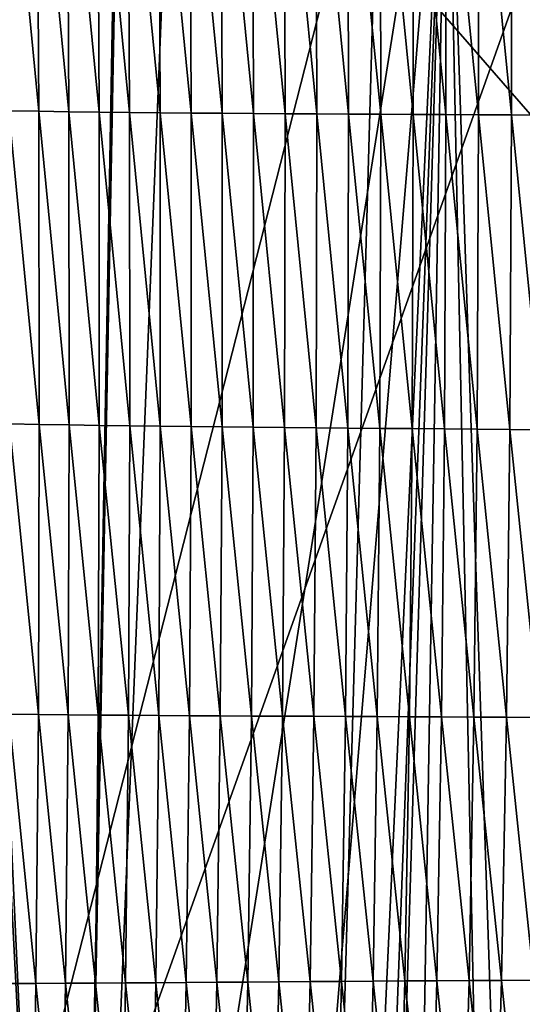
# Model space of a CAD drawing. Extents: x -54 to 446, y -6 to 1400.
# Tile 155 of 254: x -7.86 to -4.99, y 1352.55 to 1358.18. Entities that reach past the tile are written whole.
import ezdxf

# ---------------------------------------------------------------- set-up
doc = ezdxf.new("R2010")
doc.units = 0
doc.header["$LTSCALE"] = 52.148148
for name, color, linetype in [('1378', 7, 'CONTINUOUS'), ('1462', 7, 'CONTINUOUS'), ('1576', 7, 'CONTINUOUS'), ('892', 7, 'CONTINUOUS'), ('898', 7, 'CONTINUOUS'), ('999', 7, 'CONTINUOUS')]:
    doc.layers.add(name, color=color, linetype=linetype)

msp = doc.modelspace()

# ---------------------------------------------------------------- linework, layer by layer
at = {"layer": '1378', "color": 7, "linetype": 'CONTINUOUS'}
for points in [[(-9.7708, 1393.9913, 13.5274), (-7.5549, 1345.8057, 11.7864), (-9.9522, 1357.5035, 9.8465), (-9.7708, 1393.9913, 13.5274)], [(-6.7, 1393.041, 17.2233), (-7.5549, 1345.8057, 11.7864), (-9.7708, 1393.9913, 13.5274), (-6.7, 1393.041, 17.2233)], [(-6.7, 1393.041, 17.2233), (-6.7, 1392.0717, 17.1158), (-7.5549, 1345.8057, 11.7864), (-6.7, 1393.041, 17.2233)], [(-6.7, 1391.1, 17.0082), (-7.5549, 1345.8057, 11.7864), (-6.7, 1392.0717, 17.1158), (-6.7, 1391.1, 17.0082)], [(-5.8127, 1388.7334, 17.4236), (-7.5549, 1345.8057, 11.7864), (-6.7, 1391.1, 17.0082), (-5.8127, 1388.7334, 17.4236)], [(-4.0933, 1345.843, 13.9243), (-7.5549, 1345.8057, 11.7864), (-5.8127, 1388.7334, 17.4236), (-4.0933, 1345.843, 13.9243)], [(-3.1, 1387.5, 18.618), (-4.0933, 1345.843, 13.9243), (-5.8127, 1388.7334, 17.4236), (-3.1, 1387.5, 18.618)]]:
    msp.add_3dface(points, dxfattribs=at)
at = {"layer": '1462', "color": 7, "linetype": 'CONTINUOUS'}
msp.add_3dface([(-7.5549, 1345.8057, 11.7864), (-12.2831, 1345.7172, 6.7175), (-9.9522, 1357.5035, 9.8465), (-7.5549, 1345.8057, 11.7864)], dxfattribs=at)
at = {"layer": '1576', "color": 7, "linetype": 'CONTINUOUS'}
for points in [[(-7.7608, 1359.5308, 16.4448), (-7.9312, 1359.5324, 16.3199), (-7.7507, 1357.6531, 16.2597), (-7.7608, 1359.5308, 16.4448)], [(-7.7507, 1357.6531, 16.2597), (-7.9312, 1359.5324, 16.3199), (-7.9207, 1357.6559, 16.1362), (-7.7507, 1357.6531, 16.2597)], [(-7.589, 1359.5296, 16.5664), (-7.7608, 1359.5308, 16.4448), (-7.5794, 1357.6505, 16.3799), (-7.589, 1359.5296, 16.5664)], [(-7.5794, 1357.6505, 16.3799), (-7.7608, 1359.5308, 16.4448), (-7.7507, 1357.6531, 16.2597), (-7.5794, 1357.6505, 16.3799)], [(-7.4159, 1359.5287, 16.6847), (-7.589, 1359.5296, 16.5664), (-7.4068, 1357.6482, 16.497), (-7.4159, 1359.5287, 16.6847)], [(-7.4068, 1357.6482, 16.497), (-7.589, 1359.5296, 16.5664), (-7.5794, 1357.6505, 16.3799), (-7.4068, 1357.6482, 16.497)], [(-7.2414, 1359.5281, 16.7998), (-7.4159, 1359.5287, 16.6847), (-7.2329, 1357.6462, 16.611), (-7.2414, 1359.5281, 16.7998)], [(-7.2329, 1357.6462, 16.611), (-7.4159, 1359.5287, 16.6847), (-7.4068, 1357.6482, 16.497), (-7.2329, 1357.6462, 16.611)], [(-7.0657, 1359.5277, 16.9119), (-7.2414, 1359.5281, 16.7998), (-7.0577, 1357.6444, 16.722), (-7.0657, 1359.5277, 16.9119)], [(-7.0577, 1357.6444, 16.722), (-7.2414, 1359.5281, 16.7998), (-7.2329, 1357.6462, 16.611), (-7.0577, 1357.6444, 16.722)], [(-6.8887, 1359.5276, 17.0211), (-7.0657, 1359.5277, 16.9119), (-6.8813, 1357.6428, 16.8302), (-6.8887, 1359.5276, 17.0211)], [(-6.8813, 1357.6428, 16.8302), (-7.0657, 1359.5277, 16.9119), (-7.0577, 1357.6444, 16.722), (-6.8813, 1357.6428, 16.8302)], [(-6.7105, 1359.5276, 17.1275), (-6.8887, 1359.5276, 17.0211), (-6.7038, 1357.6414, 16.9357), (-6.7105, 1359.5276, 17.1275)], [(-6.7038, 1357.6414, 16.9357), (-6.8887, 1359.5276, 17.0211), (-6.8813, 1357.6428, 16.8302), (-6.7038, 1357.6414, 16.9357)], [(-6.5312, 1359.5279, 17.2313), (-6.7105, 1359.5276, 17.1275), (-6.5251, 1357.6401, 17.0385), (-6.5312, 1359.5279, 17.2313)], [(-6.5251, 1357.6401, 17.0385), (-6.7105, 1359.5276, 17.1275), (-6.7038, 1357.6414, 16.9357), (-6.5251, 1357.6401, 17.0385)], [(-6.3506, 1359.5283, 17.3324), (-6.5312, 1359.5279, 17.2313), (-6.3452, 1357.639, 17.1389), (-6.3506, 1359.5283, 17.3324)], [(-6.3452, 1357.639, 17.1389), (-6.5312, 1359.5279, 17.2313), (-6.5251, 1357.6401, 17.0385), (-6.3452, 1357.639, 17.1389)], [(-6.1689, 1359.5289, 17.4312), (-6.3506, 1359.5283, 17.3324), (-6.1642, 1357.6379, 17.2368), (-6.1689, 1359.5289, 17.4312)], [(-6.1642, 1357.6379, 17.2368), (-6.3506, 1359.5283, 17.3324), (-6.3452, 1357.639, 17.1389), (-6.1642, 1357.6379, 17.2368)], [(-5.9859, 1359.5295, 17.5275), (-6.1689, 1359.5289, 17.4312), (-5.982, 1357.6369, 17.3324), (-5.9859, 1359.5295, 17.5275)], [(-5.982, 1357.6369, 17.3324), (-6.1689, 1359.5289, 17.4312), (-6.1642, 1357.6379, 17.2368), (-5.982, 1357.6369, 17.3324)], [(-5.8017, 1359.5303, 17.6215), (-5.9859, 1359.5295, 17.5275), (-5.7986, 1357.636, 17.4257), (-5.8017, 1359.5303, 17.6215)], [(-5.7986, 1357.636, 17.4257), (-5.9859, 1359.5295, 17.5275), (-5.982, 1357.6369, 17.3324), (-5.7986, 1357.636, 17.4257)], [(-5.6163, 1359.531, 17.7133), (-5.8017, 1359.5303, 17.6215), (-5.614, 1357.6351, 17.5168), (-5.6163, 1359.531, 17.7133)], [(-5.614, 1357.6351, 17.5168), (-5.8017, 1359.5303, 17.6215), (-5.7986, 1357.636, 17.4257), (-5.614, 1357.6351, 17.5168)], [(-5.4295, 1359.5319, 17.8031), (-5.6163, 1359.531, 17.7133), (-5.4281, 1357.6341, 17.6057), (-5.4295, 1359.5319, 17.8031)], [(-5.4281, 1357.6341, 17.6057), (-5.6163, 1359.531, 17.7133), (-5.614, 1357.6351, 17.5168), (-5.4281, 1357.6341, 17.6057)], [(-5.2415, 1359.5327, 17.8908), (-5.4295, 1359.5319, 17.8031), (-5.2409, 1357.6332, 17.6927), (-5.2415, 1359.5327, 17.8908)], [(-5.2409, 1357.6332, 17.6927), (-5.4295, 1359.5319, 17.8031), (-5.4281, 1357.6341, 17.6057), (-5.2409, 1357.6332, 17.6927)], [(-5.0521, 1359.5335, 17.9765), (-5.2415, 1359.5327, 17.8908), (-5.0526, 1357.6322, 17.7776), (-5.0521, 1359.5335, 17.9765)], [(-5.0526, 1357.6322, 17.7776), (-5.2415, 1359.5327, 17.8908), (-5.2409, 1357.6332, 17.6927), (-5.0526, 1357.6322, 17.7776)], [(-4.863, 1357.6312, 17.8605), (-5.0521, 1359.5335, 17.9765), (-5.0526, 1357.6322, 17.7776), (-4.863, 1357.6312, 17.8605)], [(-4.8616, 1359.5343, 18.0602), (-5.0521, 1359.5335, 17.9765), (-4.863, 1357.6312, 17.8605), (-4.8616, 1359.5343, 18.0602)], [(-7.7507, 1357.6531, 16.2597), (-7.9207, 1357.6559, 16.1362), (-7.7477, 1355.8641, 16.0825), (-7.7507, 1357.6531, 16.2597)], [(-7.7477, 1355.8641, 16.0825), (-7.9207, 1357.6559, 16.1362), (-7.9172, 1355.8672, 15.9604), (-7.7477, 1355.8641, 16.0825)], [(-7.5794, 1357.6505, 16.3799), (-7.7507, 1357.6531, 16.2597), (-7.577, 1355.8612, 16.2015), (-7.5794, 1357.6505, 16.3799)], [(-7.577, 1355.8612, 16.2015), (-7.7507, 1357.6531, 16.2597), (-7.7477, 1355.8641, 16.0825), (-7.577, 1355.8612, 16.2015)], [(-7.4068, 1357.6482, 16.497), (-7.5794, 1357.6505, 16.3799), (-7.405, 1355.8586, 16.3174), (-7.4068, 1357.6482, 16.497)], [(-7.405, 1355.8586, 16.3174), (-7.5794, 1357.6505, 16.3799), (-7.577, 1355.8612, 16.2015), (-7.405, 1355.8586, 16.3174)], [(-7.2329, 1357.6462, 16.611), (-7.4068, 1357.6482, 16.497), (-7.2317, 1355.8562, 16.4303), (-7.2329, 1357.6462, 16.611)], [(-7.2317, 1355.8562, 16.4303), (-7.4068, 1357.6482, 16.497), (-7.405, 1355.8586, 16.3174), (-7.2317, 1355.8562, 16.4303)], [(-7.0577, 1357.6444, 16.722), (-7.2329, 1357.6462, 16.611), (-7.0572, 1355.8539, 16.5403), (-7.0577, 1357.6444, 16.722)], [(-7.0572, 1355.8539, 16.5403), (-7.2329, 1357.6462, 16.611), (-7.2317, 1355.8562, 16.4303), (-7.0572, 1355.8539, 16.5403)], [(-6.8813, 1357.6428, 16.8302), (-7.0577, 1357.6444, 16.722), (-6.8815, 1355.8519, 16.6476), (-6.8813, 1357.6428, 16.8302)], [(-6.8815, 1355.8519, 16.6476), (-7.0577, 1357.6444, 16.722), (-7.0572, 1355.8539, 16.5403), (-6.8815, 1355.8519, 16.6476)], [(-6.7047, 1355.8499, 16.7522), (-6.8813, 1357.6428, 16.8302), (-6.8815, 1355.8519, 16.6476), (-6.7047, 1355.8499, 16.7522)], [(-6.7038, 1357.6414, 16.9357), (-6.8813, 1357.6428, 16.8302), (-6.7047, 1355.8499, 16.7522), (-6.7038, 1357.6414, 16.9357)], [(-6.5268, 1355.8481, 16.8543), (-6.7038, 1357.6414, 16.9357), (-6.7047, 1355.8499, 16.7522), (-6.5268, 1355.8481, 16.8543)], [(-6.5251, 1357.6401, 17.0385), (-6.7038, 1357.6414, 16.9357), (-6.5268, 1355.8481, 16.8543), (-6.5251, 1357.6401, 17.0385)], [(-6.3477, 1355.8463, 16.9539), (-6.5251, 1357.6401, 17.0385), (-6.5268, 1355.8481, 16.8543), (-6.3477, 1355.8463, 16.9539)], [(-6.3452, 1357.639, 17.1389), (-6.5251, 1357.6401, 17.0385), (-6.3477, 1355.8463, 16.9539), (-6.3452, 1357.639, 17.1389)], [(-6.1675, 1355.8447, 17.0511), (-6.3452, 1357.639, 17.1389), (-6.3477, 1355.8463, 16.9539), (-6.1675, 1355.8447, 17.0511)], [(-6.1642, 1357.6379, 17.2368), (-6.3452, 1357.639, 17.1389), (-6.1675, 1355.8447, 17.0511), (-6.1642, 1357.6379, 17.2368)], [(-5.9862, 1355.843, 17.146), (-6.1642, 1357.6379, 17.2368), (-6.1675, 1355.8447, 17.0511), (-5.9862, 1355.843, 17.146)], [(-5.982, 1357.6369, 17.3324), (-6.1642, 1357.6379, 17.2368), (-5.9862, 1355.843, 17.146), (-5.982, 1357.6369, 17.3324)], [(-5.8037, 1355.8414, 17.2386), (-5.982, 1357.6369, 17.3324), (-5.9862, 1355.843, 17.146), (-5.8037, 1355.8414, 17.2386)], [(-5.7986, 1357.636, 17.4257), (-5.982, 1357.6369, 17.3324), (-5.8037, 1355.8414, 17.2386), (-5.7986, 1357.636, 17.4257)], [(-5.62, 1355.8398, 17.3291), (-5.7986, 1357.636, 17.4257), (-5.8037, 1355.8414, 17.2386), (-5.62, 1355.8398, 17.3291)], [(-5.614, 1357.6351, 17.5168), (-5.7986, 1357.636, 17.4257), (-5.62, 1355.8398, 17.3291), (-5.614, 1357.6351, 17.5168)], [(-5.4351, 1355.8381, 17.4174), (-5.614, 1357.6351, 17.5168), (-5.62, 1355.8398, 17.3291), (-5.4351, 1355.8381, 17.4174)], [(-5.4281, 1357.6341, 17.6057), (-5.614, 1357.6351, 17.5168), (-5.4351, 1355.8381, 17.4174), (-5.4281, 1357.6341, 17.6057)], [(-5.249, 1355.8364, 17.5037), (-5.4281, 1357.6341, 17.6057), (-5.4351, 1355.8381, 17.4174), (-5.249, 1355.8364, 17.5037)], [(-5.2409, 1357.6332, 17.6927), (-5.4281, 1357.6341, 17.6057), (-5.249, 1355.8364, 17.5037), (-5.2409, 1357.6332, 17.6927)], [(-5.0617, 1355.8346, 17.5879), (-5.2409, 1357.6332, 17.6927), (-5.249, 1355.8364, 17.5037), (-5.0617, 1355.8346, 17.5879)], [(-5.0526, 1357.6322, 17.7776), (-5.2409, 1357.6332, 17.6927), (-5.0617, 1355.8346, 17.5879), (-5.0526, 1357.6322, 17.7776)], [(-4.8732, 1355.8328, 17.6701), (-5.0526, 1357.6322, 17.7776), (-5.0617, 1355.8346, 17.5879), (-4.8732, 1355.8328, 17.6701)], [(-4.863, 1357.6312, 17.8605), (-5.0526, 1357.6322, 17.7776), (-4.8732, 1355.8328, 17.6701), (-4.863, 1357.6312, 17.8605)], [(-7.7529, 1354.2071, 15.9179), (-7.9172, 1355.8672, 15.9604), (-7.9217, 1354.209, 15.7971), (-7.7529, 1354.2071, 15.9179)], [(-7.7477, 1355.8641, 16.0825), (-7.9172, 1355.8672, 15.9604), (-7.7529, 1354.2071, 15.9179), (-7.7477, 1355.8641, 16.0825)], [(-7.5828, 1354.2054, 16.0358), (-7.7477, 1355.8641, 16.0825), (-7.7529, 1354.2071, 15.9179), (-7.5828, 1354.2054, 16.0358)], [(-7.577, 1355.8612, 16.2015), (-7.7477, 1355.8641, 16.0825), (-7.5828, 1354.2054, 16.0358), (-7.577, 1355.8612, 16.2015)], [(-7.4115, 1354.2039, 16.1506), (-7.577, 1355.8612, 16.2015), (-7.5828, 1354.2054, 16.0358), (-7.4115, 1354.2039, 16.1506)], [(-7.405, 1355.8586, 16.3174), (-7.577, 1355.8612, 16.2015), (-7.4115, 1354.2039, 16.1506), (-7.405, 1355.8586, 16.3174)], [(-7.239, 1354.2025, 16.2626), (-7.405, 1355.8586, 16.3174), (-7.4115, 1354.2039, 16.1506), (-7.239, 1354.2025, 16.2626)], [(-7.2317, 1355.8562, 16.4303), (-7.405, 1355.8586, 16.3174), (-7.239, 1354.2025, 16.2626), (-7.2317, 1355.8562, 16.4303)], [(-7.0653, 1354.2013, 16.3718), (-7.2317, 1355.8562, 16.4303), (-7.239, 1354.2025, 16.2626), (-7.0653, 1354.2013, 16.3718)], [(-7.0572, 1355.8539, 16.5403), (-7.2317, 1355.8562, 16.4303), (-7.0653, 1354.2013, 16.3718), (-7.0572, 1355.8539, 16.5403)], [(-6.8904, 1354.2002, 16.4783), (-7.0572, 1355.8539, 16.5403), (-7.0653, 1354.2013, 16.3718), (-6.8904, 1354.2002, 16.4783)], [(-6.8815, 1355.8519, 16.6476), (-7.0572, 1355.8539, 16.5403), (-6.8904, 1354.2002, 16.4783), (-6.8815, 1355.8519, 16.6476)], [(-6.7145, 1354.1992, 16.5822), (-6.8815, 1355.8519, 16.6476), (-6.8904, 1354.2002, 16.4783), (-6.7145, 1354.1992, 16.5822)], [(-6.7047, 1355.8499, 16.7522), (-6.8815, 1355.8519, 16.6476), (-6.7145, 1354.1992, 16.5822), (-6.7047, 1355.8499, 16.7522)], [(-6.5374, 1354.1983, 16.6836), (-6.7047, 1355.8499, 16.7522), (-6.7145, 1354.1992, 16.5822), (-6.5374, 1354.1983, 16.6836)], [(-6.5268, 1355.8481, 16.8543), (-6.7047, 1355.8499, 16.7522), (-6.5374, 1354.1983, 16.6836), (-6.5268, 1355.8481, 16.8543)], [(-6.3593, 1354.1974, 16.7826), (-6.5268, 1355.8481, 16.8543), (-6.5374, 1354.1983, 16.6836), (-6.3593, 1354.1974, 16.7826)], [(-6.3477, 1355.8463, 16.9539), (-6.5268, 1355.8481, 16.8543), (-6.3593, 1354.1974, 16.7826), (-6.3477, 1355.8463, 16.9539)], [(-6.1801, 1354.1966, 16.8792), (-6.3477, 1355.8463, 16.9539), (-6.3593, 1354.1974, 16.7826), (-6.1801, 1354.1966, 16.8792)], [(-6.1675, 1355.8447, 17.0511), (-6.3477, 1355.8463, 16.9539), (-6.1801, 1354.1966, 16.8792), (-6.1675, 1355.8447, 17.0511)], [(-5.9997, 1354.1957, 16.9736), (-6.1675, 1355.8447, 17.0511), (-6.1801, 1354.1966, 16.8792), (-5.9997, 1354.1957, 16.9736)], [(-5.9862, 1355.843, 17.146), (-6.1675, 1355.8447, 17.0511), (-5.9997, 1354.1957, 16.9736), (-5.9862, 1355.843, 17.146)], [(-5.8183, 1354.1949, 17.0657), (-5.9862, 1355.843, 17.146), (-5.9997, 1354.1957, 16.9736), (-5.8183, 1354.1949, 17.0657)], [(-5.8037, 1355.8414, 17.2386), (-5.9862, 1355.843, 17.146), (-5.8183, 1354.1949, 17.0657), (-5.8037, 1355.8414, 17.2386)], [(-5.6356, 1354.194, 17.1556), (-5.8037, 1355.8414, 17.2386), (-5.8183, 1354.1949, 17.0657), (-5.6356, 1354.194, 17.1556)], [(-5.62, 1355.8398, 17.3291), (-5.8037, 1355.8414, 17.2386), (-5.6356, 1354.194, 17.1556), (-5.62, 1355.8398, 17.3291)], [(-5.4519, 1354.1931, 17.2434), (-5.62, 1355.8398, 17.3291), (-5.6356, 1354.194, 17.1556), (-5.4519, 1354.1931, 17.2434)], [(-5.4351, 1355.8381, 17.4174), (-5.62, 1355.8398, 17.3291), (-5.4519, 1354.1931, 17.2434), (-5.4351, 1355.8381, 17.4174)], [(-5.2669, 1354.1921, 17.3291), (-5.4351, 1355.8381, 17.4174), (-5.4519, 1354.1931, 17.2434), (-5.2669, 1354.1921, 17.3291)], [(-5.249, 1355.8364, 17.5037), (-5.4351, 1355.8381, 17.4174), (-5.2669, 1354.1921, 17.3291), (-5.249, 1355.8364, 17.5037)], [(-5.0808, 1354.191, 17.4128), (-5.249, 1355.8364, 17.5037), (-5.2669, 1354.1921, 17.3291), (-5.0808, 1354.191, 17.4128)], [(-5.0617, 1355.8346, 17.5879), (-5.249, 1355.8364, 17.5037), (-5.0808, 1354.191, 17.4128), (-5.0617, 1355.8346, 17.5879)], [(-4.8936, 1354.1899, 17.4944), (-5.0617, 1355.8346, 17.5879), (-5.0808, 1354.191, 17.4128), (-4.8936, 1354.1899, 17.4944)], [(-4.8732, 1355.8328, 17.6701), (-5.0617, 1355.8346, 17.5879), (-4.8936, 1354.1899, 17.4944), (-4.8732, 1355.8328, 17.6701)], [(-7.7665, 1352.6709, 15.7651), (-7.9217, 1354.209, 15.7971), (-7.9346, 1352.6703, 15.6454), (-7.7665, 1352.6709, 15.7651)], [(-7.7529, 1354.2071, 15.9179), (-7.9217, 1354.209, 15.7971), (-7.7665, 1352.6709, 15.7651), (-7.7529, 1354.2071, 15.9179)], [(-7.5972, 1352.6717, 15.8819), (-7.7529, 1354.2071, 15.9179), (-7.7665, 1352.6709, 15.7651), (-7.5972, 1352.6717, 15.8819)], [(-7.5828, 1354.2054, 16.0358), (-7.7529, 1354.2071, 15.9179), (-7.5972, 1352.6717, 15.8819), (-7.5828, 1354.2054, 16.0358)], [(-7.4267, 1352.6726, 15.9959), (-7.5828, 1354.2054, 16.0358), (-7.5972, 1352.6717, 15.8819), (-7.4267, 1352.6726, 15.9959)], [(-7.4115, 1354.2039, 16.1506), (-7.5828, 1354.2054, 16.0358), (-7.4267, 1352.6726, 15.9959), (-7.4115, 1354.2039, 16.1506)], [(-7.2551, 1352.6736, 16.1071), (-7.4115, 1354.2039, 16.1506), (-7.4267, 1352.6726, 15.9959), (-7.2551, 1352.6736, 16.1071)], [(-7.239, 1354.2025, 16.2626), (-7.4115, 1354.2039, 16.1506), (-7.2551, 1352.6736, 16.1071), (-7.239, 1354.2025, 16.2626)], [(-7.0823, 1352.6748, 16.2155), (-7.239, 1354.2025, 16.2626), (-7.2551, 1352.6736, 16.1071), (-7.0823, 1352.6748, 16.2155)], [(-7.0653, 1354.2013, 16.3718), (-7.239, 1354.2025, 16.2626), (-7.0823, 1352.6748, 16.2155), (-7.0653, 1354.2013, 16.3718)], [(-6.9084, 1352.676, 16.3213), (-7.0653, 1354.2013, 16.3718), (-7.0823, 1352.6748, 16.2155), (-6.9084, 1352.676, 16.3213)], [(-6.8904, 1354.2002, 16.4783), (-7.0653, 1354.2013, 16.3718), (-6.9084, 1352.676, 16.3213), (-6.8904, 1354.2002, 16.4783)], [(-6.7334, 1352.6773, 16.4246), (-6.8904, 1354.2002, 16.4783), (-6.9084, 1352.676, 16.3213), (-6.7334, 1352.6773, 16.4246)], [(-6.7145, 1354.1992, 16.5822), (-6.8904, 1354.2002, 16.4783), (-6.7334, 1352.6773, 16.4246), (-6.7145, 1354.1992, 16.5822)], [(-6.5574, 1352.6786, 16.5255), (-6.7145, 1354.1992, 16.5822), (-6.7334, 1352.6773, 16.4246), (-6.5574, 1352.6786, 16.5255)], [(-6.5374, 1354.1983, 16.6836), (-6.7145, 1354.1992, 16.5822), (-6.5574, 1352.6786, 16.5255), (-6.5374, 1354.1983, 16.6836)], [(-6.3803, 1352.68, 16.624), (-6.5374, 1354.1983, 16.6836), (-6.5574, 1352.6786, 16.5255), (-6.3803, 1352.68, 16.624)], [(-6.3593, 1354.1974, 16.7826), (-6.5374, 1354.1983, 16.6836), (-6.3803, 1352.68, 16.624), (-6.3593, 1354.1974, 16.7826)], [(-6.2022, 1352.6813, 16.7202), (-6.3593, 1354.1974, 16.7826), (-6.3803, 1352.68, 16.624), (-6.2022, 1352.6813, 16.7202)], [(-6.1801, 1354.1966, 16.8792), (-6.3593, 1354.1974, 16.7826), (-6.2022, 1352.6813, 16.7202), (-6.1801, 1354.1966, 16.8792)], [(-6.0229, 1352.6826, 16.8141), (-6.1801, 1354.1966, 16.8792), (-6.2022, 1352.6813, 16.7202), (-6.0229, 1352.6826, 16.8141)], [(-5.9997, 1354.1957, 16.9736), (-6.1801, 1354.1966, 16.8792), (-6.0229, 1352.6826, 16.8141), (-5.9997, 1354.1957, 16.9736)], [(-5.8426, 1352.6839, 16.9057), (-5.9997, 1354.1957, 16.9736), (-6.0229, 1352.6826, 16.8141), (-5.8426, 1352.6839, 16.9057)], [(-5.8183, 1354.1949, 17.0657), (-5.9997, 1354.1957, 16.9736), (-5.8426, 1352.6839, 16.9057), (-5.8183, 1354.1949, 17.0657)], [(-5.6612, 1352.6851, 16.9952), (-5.8183, 1354.1949, 17.0657), (-5.8426, 1352.6839, 16.9057), (-5.6612, 1352.6851, 16.9952)], [(-5.6356, 1354.194, 17.1556), (-5.8183, 1354.1949, 17.0657), (-5.6612, 1352.6851, 16.9952), (-5.6356, 1354.194, 17.1556)], [(-5.4787, 1352.6863, 17.0826), (-5.6356, 1354.194, 17.1556), (-5.6612, 1352.6851, 16.9952), (-5.4787, 1352.6863, 17.0826)], [(-5.4519, 1354.1931, 17.2434), (-5.6356, 1354.194, 17.1556), (-5.4787, 1352.6863, 17.0826), (-5.4519, 1354.1931, 17.2434)], [(-5.295, 1352.6873, 17.1679), (-5.4519, 1354.1931, 17.2434), (-5.4787, 1352.6863, 17.0826), (-5.295, 1352.6873, 17.1679)], [(-5.2669, 1354.1921, 17.3291), (-5.4519, 1354.1931, 17.2434), (-5.295, 1352.6873, 17.1679), (-5.2669, 1354.1921, 17.3291)], [(-5.1102, 1352.6883, 17.2512), (-5.2669, 1354.1921, 17.3291), (-5.295, 1352.6873, 17.1679), (-5.1102, 1352.6883, 17.2512)], [(-5.0808, 1354.191, 17.4128), (-5.2669, 1354.1921, 17.3291), (-5.1102, 1352.6883, 17.2512), (-5.0808, 1354.191, 17.4128)], [(-4.9244, 1352.6891, 17.3323), (-5.0808, 1354.191, 17.4128), (-5.1102, 1352.6883, 17.2512), (-4.9244, 1352.6891, 17.3323)], [(-4.8936, 1354.1899, 17.4944), (-5.0808, 1354.191, 17.4128), (-4.9244, 1352.6891, 17.3323), (-4.8936, 1354.1899, 17.4944)], [(-7.7888, 1351.2384, 15.6226), (-7.9346, 1352.6703, 15.6454), (-7.956, 1351.2341, 15.5039), (-7.7888, 1351.2384, 15.6226)], [(-7.7665, 1352.6709, 15.7651), (-7.9346, 1352.6703, 15.6454), (-7.7888, 1351.2384, 15.6226), (-7.7665, 1352.6709, 15.7651)], [(-7.6204, 1351.2428, 15.7385), (-7.7665, 1352.6709, 15.7651), (-7.7888, 1351.2384, 15.6226), (-7.6204, 1351.2428, 15.7385)], [(-7.5972, 1352.6717, 15.8819), (-7.7665, 1352.6709, 15.7651), (-7.6204, 1351.2428, 15.7385), (-7.5972, 1352.6717, 15.8819)], [(-7.4509, 1351.2473, 15.8516), (-7.5972, 1352.6717, 15.8819), (-7.6204, 1351.2428, 15.7385), (-7.4509, 1351.2473, 15.8516)], [(-7.4267, 1352.6726, 15.9959), (-7.5972, 1352.6717, 15.8819), (-7.4509, 1351.2473, 15.8516), (-7.4267, 1352.6726, 15.9959)], [(-7.2803, 1351.2519, 15.9621), (-7.4267, 1352.6726, 15.9959), (-7.4509, 1351.2473, 15.8516), (-7.2803, 1351.2519, 15.9621)], [(-7.2551, 1352.6736, 16.1071), (-7.4267, 1352.6726, 15.9959), (-7.2803, 1351.2519, 15.9621), (-7.2551, 1352.6736, 16.1071)], [(-7.1085, 1351.2566, 16.0699), (-7.2551, 1352.6736, 16.1071), (-7.2803, 1351.2519, 15.9621), (-7.1085, 1351.2566, 16.0699)], [(-7.0823, 1352.6748, 16.2155), (-7.2551, 1352.6736, 16.1071), (-7.1085, 1351.2566, 16.0699), (-7.0823, 1352.6748, 16.2155)], [(-6.9357, 1351.2613, 16.1751), (-7.0823, 1352.6748, 16.2155), (-7.1085, 1351.2566, 16.0699), (-6.9357, 1351.2613, 16.1751)], [(-6.9084, 1352.676, 16.3213), (-7.0823, 1352.6748, 16.2155), (-6.9357, 1351.2613, 16.1751), (-6.9084, 1352.676, 16.3213)], [(-6.7618, 1351.266, 16.2779), (-6.9084, 1352.676, 16.3213), (-6.9357, 1351.2613, 16.1751), (-6.7618, 1351.266, 16.2779)], [(-6.7334, 1352.6773, 16.4246), (-6.9084, 1352.676, 16.3213), (-6.7618, 1351.266, 16.2779), (-6.7334, 1352.6773, 16.4246)], [(-6.5869, 1351.2707, 16.3783), (-6.7334, 1352.6773, 16.4246), (-6.7618, 1351.266, 16.2779), (-6.5869, 1351.2707, 16.3783)], [(-6.5574, 1352.6786, 16.5255), (-6.7334, 1352.6773, 16.4246), (-6.5869, 1351.2707, 16.3783), (-6.5574, 1352.6786, 16.5255)], [(-6.411, 1351.2755, 16.4764), (-6.5574, 1352.6786, 16.5255), (-6.5869, 1351.2707, 16.3783), (-6.411, 1351.2755, 16.4764)], [(-6.3803, 1352.68, 16.624), (-6.5574, 1352.6786, 16.5255), (-6.411, 1351.2755, 16.4764), (-6.3803, 1352.68, 16.624)], [(-6.234, 1351.2802, 16.5722), (-6.3803, 1352.68, 16.624), (-6.411, 1351.2755, 16.4764), (-6.234, 1351.2802, 16.5722)], [(-6.2022, 1352.6813, 16.7202), (-6.3803, 1352.68, 16.624), (-6.234, 1351.2802, 16.5722), (-6.2022, 1352.6813, 16.7202)], [(-6.056, 1351.2848, 16.6657), (-6.2022, 1352.6813, 16.7202), (-6.234, 1351.2802, 16.5722), (-6.056, 1351.2848, 16.6657)], [(-6.0229, 1352.6826, 16.8141), (-6.2022, 1352.6813, 16.7202), (-6.056, 1351.2848, 16.6657), (-6.0229, 1352.6826, 16.8141)], [(-5.877, 1351.2894, 16.7571), (-6.0229, 1352.6826, 16.8141), (-6.056, 1351.2848, 16.6657), (-5.877, 1351.2894, 16.7571)], [(-5.8426, 1352.6839, 16.9057), (-6.0229, 1352.6826, 16.8141), (-5.877, 1351.2894, 16.7571), (-5.8426, 1352.6839, 16.9057)], [(-5.6969, 1351.2938, 16.8462), (-5.8426, 1352.6839, 16.9057), (-5.877, 1351.2894, 16.7571), (-5.6969, 1351.2938, 16.8462)], [(-5.6612, 1352.6851, 16.9952), (-5.8426, 1352.6839, 16.9057), (-5.6969, 1351.2938, 16.8462), (-5.6612, 1352.6851, 16.9952)], [(-5.5157, 1351.2982, 16.9333), (-5.6612, 1352.6851, 16.9952), (-5.6969, 1351.2938, 16.8462), (-5.5157, 1351.2982, 16.9333)], [(-5.4787, 1352.6863, 17.0826), (-5.6612, 1352.6851, 16.9952), (-5.5157, 1351.2982, 16.9333), (-5.4787, 1352.6863, 17.0826)], [(-5.3335, 1351.3024, 17.0183), (-5.4787, 1352.6863, 17.0826), (-5.5157, 1351.2982, 16.9333), (-5.3335, 1351.3024, 17.0183)], [(-5.295, 1352.6873, 17.1679), (-5.4787, 1352.6863, 17.0826), (-5.3335, 1351.3024, 17.0183), (-5.295, 1352.6873, 17.1679)], [(-5.1502, 1351.3065, 17.1012), (-5.295, 1352.6873, 17.1679), (-5.3335, 1351.3024, 17.0183), (-5.1502, 1351.3065, 17.1012)], [(-5.1102, 1352.6883, 17.2512), (-5.295, 1352.6873, 17.1679), (-5.1502, 1351.3065, 17.1012), (-5.1102, 1352.6883, 17.2512)], [(-4.9659, 1351.3105, 17.1819), (-5.1102, 1352.6883, 17.2512), (-5.1502, 1351.3065, 17.1012), (-4.9659, 1351.3105, 17.1819)], [(-4.9244, 1352.6891, 17.3323), (-5.1102, 1352.6883, 17.2512), (-4.9659, 1351.3105, 17.1819), (-4.9244, 1352.6891, 17.3323)]]:
    msp.add_3dface(points, dxfattribs=at)
at = {"layer": '892', "color": 7, "linetype": 'CONTINUOUS'}
for points in [[(-5.8319, 1358.6567, -12.7275), (3.8827, 1347.4904, -13.4508), (-3.5, 1362.6, -13.5554), (-5.8319, 1358.6567, -12.7275)], [(-13, 1347.3463, -5.1962), (-6.1491, 1347.4752, -12.5773), (-12.1253, 1359.7096, -6.9984), (-13, 1347.3463, -5.1962)], [(-12.1253, 1359.7096, -6.9984), (-6.1491, 1347.4752, -12.5773), (-12.108, 1359.7128, -7.0283), (-12.1253, 1359.7096, -6.9984)], [(-6.1491, 1347.4752, -12.5773), (-12.0905, 1359.7159, -7.0582), (-12.108, 1359.7128, -7.0283), (-6.1491, 1347.4752, -12.5773)], [(-12.0905, 1359.7159, -7.0582), (-6.1491, 1347.4752, -12.5773), (-10.7432, 1359.0328, -8.9768), (-12.0905, 1359.7159, -7.0582)], [(-10.7432, 1359.0328, -8.9768), (-6.1491, 1347.4752, -12.5773), (-5.8319, 1358.6567, -12.7275), (-10.7432, 1359.0328, -8.9768)], [(-6.1491, 1347.4752, -12.5773), (3.8827, 1347.4904, -13.4508), (-5.8319, 1358.6567, -12.7275), (-6.1491, 1347.4752, -12.5773)]]:
    msp.add_3dface(points, dxfattribs=at)
at = {"layer": '898', "color": 7, "linetype": 'CONTINUOUS'}
for points in [[(-12.0607, 1389, 3.647), (-8.9091, 1347.1001, 8.9099), (-7.5108, 1389, 10.1167), (-12.0607, 1389, 3.647)], [(-8.9091, 1347.1001, 8.9099), (0, 1347.0357, 12.6), (-7.5108, 1389, 10.1167), (-8.9091, 1347.1001, 8.9099)], [(-7.5108, 1389, 10.1167), (0, 1347.0357, 12.6), (0, 1389, 12.6), (-7.5108, 1389, 10.1167)], [(0, 1347.4756, -12.6), (-8.9091, 1347.4112, -8.9099), (-3.5, 1362.6, -12.1041), (0, 1347.4756, -12.6)], [(-3.5, 1362.6, -12.1041), (-8.9091, 1347.4112, -8.9099), (-6.0695, 1358.5351, -11.0418), (-3.5, 1362.6, -12.1041)], [(-6.0695, 1358.5351, -11.0418), (-8.9091, 1347.4112, -8.9099), (-11.3149, 1359.5567, -5.5437), (-6.0695, 1358.5351, -11.0418)]]:
    msp.add_3dface(points, dxfattribs=at)
at = {"layer": '999', "color": 7, "linetype": 'CONTINUOUS'}
for points in [[(-4.3881, 1362.6838, -15.3865), (-4.9185, 1345, -15.2252), (-5.4234, 1360.0462, -15.0528), (-4.3881, 1362.6838, -15.3865)], [(-5.4234, 1360.0462, -15.0528), (-7.5614, 1346.5, -14.1005), (-8.2036, 1358.8502, -13.7368), (-5.4234, 1360.0462, -15.0528)], [(-6.5747, 1346.1698, -14.5868), (-7.5614, 1346.5, -14.1005), (-5.4234, 1360.0462, -15.0528), (-6.5747, 1346.1698, -14.5868)], [(-6.0954, 1345.5484, -14.7935), (-6.5747, 1346.1698, -14.5868), (-5.4234, 1360.0462, -15.0528), (-6.0954, 1345.5484, -14.7935)], [(-5.9866, 1345, -14.8378), (-6.0954, 1345.5484, -14.7935), (-5.4234, 1360.0462, -15.0528), (-5.9866, 1345, -14.8378)], [(-5.7871, 1338.184, -14.9167), (-5.9866, 1341.4942, -14.8378), (-5.4234, 1360.0462, -15.0528), (-5.7871, 1338.184, -14.9167)], [(-5.9866, 1341.4942, -14.8378), (-5.9866, 1345, -14.8378), (-5.4234, 1360.0462, -15.0528), (-5.9866, 1341.4942, -14.8378)], [(-5.008, 1339.9045, -15.196), (-5.7871, 1338.184, -14.9167), (-5.4234, 1360.0462, -15.0528), (-5.008, 1339.9045, -15.196)], [(-4.9185, 1345, -15.2252), (-5.008, 1339.9045, -15.196), (-5.4234, 1360.0462, -15.0528), (-4.9185, 1345, -15.2252)], [(-7.5614, 1346.5, -14.1005), (-9.4434, 1346.5, -12.916), (-8.2036, 1358.8502, -13.7368), (-7.5614, 1346.5, -14.1005)]]:
    msp.add_3dface(points, dxfattribs=at)

doc.saveas('drawing.dxf')
